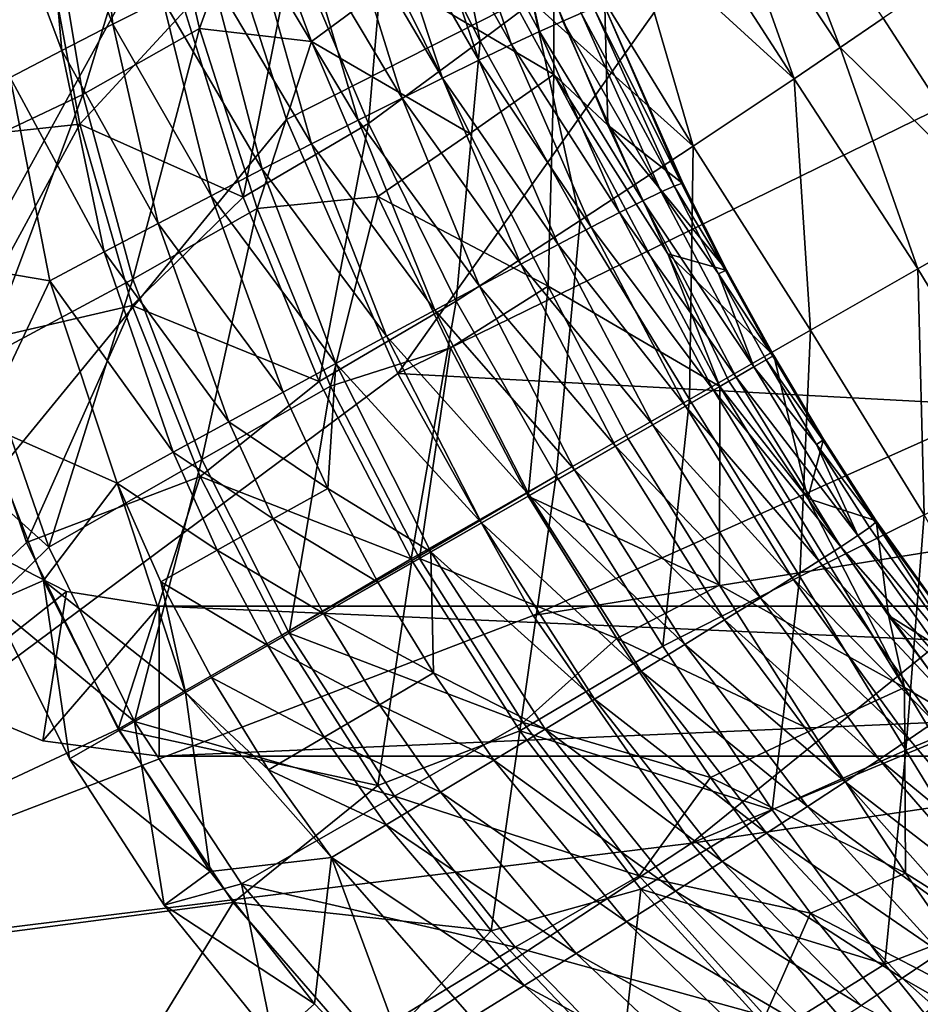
# Model space of a CAD drawing. Header units: metres. Extents: x 0 to 1651, y -1070 to 0.
# Tile 3 of 32: x 61 to 182, y -852 to -720. Entities that reach past the tile are written whole.
import ezdxf

# ---------------------------------------------------------------- set-up
doc = ezdxf.new("R2010")
doc.units = ezdxf.units.M

msp = doc.modelspace()

# ---------------------------------------------------------------- linework, layer by layer
at = {"layer": 'None'}
for points in [[(3, -3, -3), (75.179558, -551.954224, -3), (3, -848.547241, -3)], [(75.179558, -551.954224, -3), (72.377548, -588.828552, -3), (3, -848.547241, -3)], [(3, -848.547241, -3), (72.377548, -588.828552, -3), (73.181656, -625.800476, -3)], [(73.181656, -625.800476, -3), (77.586143, -662.517883, -3), (3, -848.547241, -3)], [(77.586143, -662.517883, -3), (85.550461, -698.630737, -3), (3, -848.547241, -3)], [(110.837463, -699.90979, 5.547221), (122.79969, -723.372314, 6.174097), (116.921562, -694.779907, -5.04779)], [(116.921562, -694.779907, -5.04779), (122.79969, -723.372314, 6.174097), (129.779373, -718.163391, -5.567976)], [(170.841705, -724.221558, -58.118008), (159.606064, -695.022339, -68.083855), (154.344696, -699.247498, -55.125313)], [(170.841705, -724.221558, -58.118008), (176.554886, -720.309753, -71.941742), (159.606064, -695.022339, -68.083855)], [(3, -848.547241, -3), (85.550461, -698.630737, -3), (96.999779, -733.794312, -3)], [(157.767044, -702.949646, -103.900948), (96.999779, -733.794312, -3), (85.550461, -698.630737, -3)], [(164.708801, -728.373657, -44.54126), (154.344696, -699.247498, -55.125313), (148.723572, -703.67865, -42.378471)], [(164.708801, -728.373657, -44.54126), (170.841705, -724.221558, -58.118008), (154.344696, -699.247498, -55.125313)], [(97.885536, -710.618286, 26.003605), (107.899841, -734.328674, 28.777878), (110.837463, -699.90979, 5.547221)], [(107.899841, -734.328674, 28.777878), (122.79969, -723.372314, 6.174097), (110.837463, -699.90979, 5.547221)], [(111.825775, -767.672852, -3), (96.999779, -733.794312, -3), (157.767044, -702.949646, -103.900948)], [(234.564911, -707.552551, -204.824524), (111.825775, -767.672852, -3), (157.767044, -702.949646, -103.900948)], [(142.750168, -708.311462, -29.859489), (164.708801, -728.373657, -44.54126), (148.723572, -703.67865, -42.378471)], [(111.825775, -767.672852, -3), (234.564911, -707.552551, -204.824524), (192.409927, -772.002747, -103.900711)], [(47.964088, -736.721741), (64.722137, -708.901001, 39.946297), (46.098457, -709.042419)], [(69.402351, -734.408325, 46.206059), (64.722137, -708.901001, 39.946297), (47.964088, -736.721741)], [(64.722137, -708.901001, 39.946297), (69.402351, -734.408325, 46.206059), (83.422607, -719.260925, 44.652653)], [(136.432571, -713.141357, -17.584181), (151.219467, -737.378479, -18.203728), (142.750168, -708.311462, -29.859489)], [(151.219467, -737.378479, -18.203728), (164.708801, -728.373657, -44.54126), (142.750168, -708.311462, -29.859489)], [(83.422607, -719.260925, 44.652653), (91.221489, -744.148438, 49.772732), (97.885536, -710.618286, 26.003605)], [(91.221489, -744.148438, 49.772732), (107.899841, -734.328674, 28.777878), (97.885536, -710.618286, 26.003605)], [(129.779373, -718.163391, -5.567976), (151.219467, -737.378479, -18.203728), (136.432571, -713.141357, -17.584181)], [(193.598755, -746.594299, -72.529678), (181.840195, -716.642883, -85.993217), (176.554886, -720.309753, -71.941742)], [(122.79969, -723.372314, 6.174097), (136.164597, -747.279541, 6.925126), (129.779373, -718.163391, -5.567976)], [(129.779373, -718.163391, -5.567976), (136.164597, -747.279541, 6.925126), (151.219467, -737.378479, -18.203728)], [(69.402351, -734.408325, 46.206059), (91.221489, -744.148438, 49.772732), (83.422607, -719.260925, 44.652653)], [(170.841705, -724.221558, -58.118008), (193.598755, -746.594299, -72.529678), (176.554886, -720.309753, -71.941742)], [(107.899841, -734.328674, 28.777878), (119.631584, -758.026978, 30.707067), (122.79969, -723.372314, 6.174097)], [(119.631584, -758.026978, 30.707067), (136.164597, -747.279541, 6.925126), (122.79969, -723.372314, 6.174097)], [(164.708801, -728.373657, -44.54126), (181.163849, -753.713745, -44.46983), (170.841705, -724.221558, -58.118008)], [(181.163849, -753.713745, -44.46983), (193.598755, -746.594299, -72.529678), (170.841705, -724.221558, -58.118008)], [(151.219467, -737.378479, -18.203728), (166.850967, -761.908447, -17.624781), (164.708801, -728.373657, -44.54126)], [(166.850967, -761.908447, -17.624781), (181.163849, -753.713745, -44.46983), (164.708801, -728.373657, -44.54126)], [(96.999779, -733.794312, -3), (111.825775, -767.672852, -3), (3, -848.547241, -3)], [(53.39386, -763.927246), (69.402351, -734.408325, 46.206059), (47.964088, -736.721741)], [(76.397804, -758.592346, 50.596828), (69.402351, -734.408325, 46.206059), (53.39386, -763.927246)], [(69.402351, -734.408325, 46.206059), (76.397804, -758.592346, 50.596828), (91.221489, -744.148438, 49.772732)], [(91.221489, -744.148438, 49.772732), (101.344109, -768.74353, 52.935604), (107.899841, -734.328674, 28.777878)], [(101.344109, -768.74353, 52.935604), (119.631584, -758.026978, 30.707067), (107.899841, -734.328674, 28.777878)], [(136.164597, -747.279541, 6.925126), (150.748871, -771.127502, 7.838922), (151.219467, -737.378479, -18.203728)], [(151.219467, -737.378479, -18.203728), (150.748871, -771.127502, 7.838922), (166.850967, -761.908447, -17.624781)], [(76.397804, -758.592346, 50.596828), (101.344109, -768.74353, 52.935604), (91.221489, -744.148438, 49.772732)], [(181.163849, -753.713745, -44.46983), (196.767563, -779.407959, -42.857048), (193.598755, -746.594299, -72.529678)], [(119.631584, -758.026978, 30.707067), (132.957489, -781.313721, 31.763296), (136.164597, -747.279541, 6.925126)], [(132.957489, -781.313721, 31.763296), (150.748871, -771.127502, 7.838922), (136.164597, -747.279541, 6.925126)], [(166.850967, -761.908447, -17.624781), (182.039291, -786.519775, -16.380093), (181.163849, -753.713745, -44.46983)], [(182.039291, -786.519775, -16.380093), (196.767563, -779.407959, -42.857048), (181.163849, -753.713745, -44.46983)], [(62.296574, -790.202087), (76.397804, -758.592346, 50.596828), (53.39386, -763.927246)], [(85.486557, -781.390747, 53.169479), (76.397804, -758.592346, 50.596828), (62.296574, -790.202087)], [(76.397804, -758.592346, 50.596828), (85.486557, -781.390747, 53.169479), (101.344109, -768.74353, 52.935604)], [(101.344109, -768.74353, 52.935604), (113.587196, -792.403931, 53.999908), (119.631584, -758.026978, 30.707067)], [(113.587196, -792.403931, 53.999908), (132.957489, -781.313721, 31.763296), (119.631584, -758.026978, 30.707067)], [(150.748871, -771.127502, 7.838922), (165.452667, -794.74353, 8.575167), (166.850967, -761.908447, -17.624781)], [(165.452667, -794.74353, 8.575167), (182.039291, -786.519775, -16.380093), (166.850967, -761.908447, -17.624781)], [(62.296574, -790.202087), (53.39386, -763.927246), (0, -850)], [(3, -848.547241, -3), (111.825775, -767.672852, -3), (129.887375, -799.942749, -3)], [(129.887375, -799.942749, -3), (111.825775, -767.672852, -3), (192.409927, -772.002747, -103.900711)], [(85.486557, -781.390747, 53.169479), (113.587196, -792.403931, 53.999908), (101.344109, -768.74353, 52.935604)], [(132.957489, -781.313721, 31.763296), (147.160934, -804.011658, 31.784348), (150.748871, -771.127502, 7.838922)], [(147.160934, -804.011658, 31.784348), (165.452667, -794.74353, 8.575167), (150.748871, -771.127502, 7.838922)], [(129.887375, -799.942749, -3), (192.409927, -772.002747, -103.900711), (203.017899, -788.222839, -103.889374)], [(74.522682, -815.104797), (85.486557, -781.390747, 53.169479), (62.296574, -790.202087)], [(96.366394, -802.559021, 53.990116), (85.486557, -781.390747, 53.169479), (74.522682, -815.104797)], [(85.486557, -781.390747, 53.169479), (96.366394, -802.559021, 53.990116), (113.587196, -792.403931, 53.999908)], [(132.957489, -781.313721, 31.763296), (113.587196, -792.403931, 53.999908), (113.705109, -792.609497, 53.999989)], [(113.705109, -792.609497, 53.999989), (128.083603, -815.310669, 52.935139), (132.957489, -781.313721, 31.763296)], [(128.083603, -815.310669, 52.935139), (147.160934, -804.011658, 31.784348), (132.957489, -781.313721, 31.763296)], [(182.039291, -786.519775, -16.380093), (165.452667, -794.74353, 8.575167), (179.56044, -817.916992, 8.684208)], [(195.877029, -811.047974, -14.937061), (182.039291, -786.519775, -16.380093), (179.56044, -817.916992, 8.684208)], [(151.012009, -830.295898, -3), (129.887375, -799.942749, -3), (203.017899, -788.222839, -103.889374)], [(151.012009, -830.295898, -3), (203.017899, -788.222839, -103.889374), (214.36615, -803.950012, -103.873421)], [(0, -850), (74.522682, -815.104797), (62.296574, -790.202087)], [(96.366394, -802.559021, 53.990116), (113.705109, -792.609497, 53.999989), (113.587196, -792.403931, 53.999908)], [(96.366394, -802.559021, 53.990116), (109.163536, -822.626526, 53.169846), (113.705109, -792.609497, 53.999989)], [(109.163536, -822.626526, 53.169846), (128.083603, -815.310669, 52.935139), (113.705109, -792.609497, 53.999989)], [(165.452667, -794.74353, 8.575167), (147.160934, -804.011658, 31.784348), (161.767731, -825.841736, 30.47802)], [(179.56044, -817.916992, 8.684208), (165.452667, -794.74353, 8.575167), (161.767731, -825.841736, 30.47802)], [(151.012009, -830.295898, -3), (3, -848.547241, -3), (129.887375, -799.942749, -3)], [(109.163536, -822.626526, 53.169846), (96.366394, -802.559021, 53.990116), (74.522682, -815.104797)], [(147.160934, -804.011658, 31.784348), (128.083603, -815.310669, 52.935139), (161.767731, -825.841736, 30.47802)], [(226.424957, -819.149719, -103.852684), (151.012009, -830.295898, -3), (214.36615, -803.950012, -103.873421)], [(179.56044, -817.916992, 8.684208), (193.184525, -840.099609, 8.239292), (195.877029, -811.047974, -14.937061)], [(89.866814, -838.217163), (74.522682, -815.104797), (0, -850)], [(109.163536, -822.626526, 53.169846), (74.522682, -815.104797), (89.866814, -838.217163)], [(109.163536, -822.626526, 53.169846), (124.271591, -841.969055, 50.597534), (128.083603, -815.310669, 52.935139)], [(124.271591, -841.969055, 50.597534), (144.223038, -836.449707, 49.771191), (128.083603, -815.310669, 52.935139)], [(128.083603, -815.310669, 52.935139), (144.223038, -836.449707, 49.771191), (161.767731, -825.841736, 30.47802)], [(161.767731, -825.841736, 30.47802), (176.777924, -846.436462, 27.906801), (179.56044, -817.916992, 8.684208)], [(176.777924, -846.436462, 27.906801), (193.184525, -840.099609, 8.239292), (179.56044, -817.916992, 8.684208)], [(174.997589, -858.442993, -3), (151.012009, -830.295898, -3), (226.424957, -819.149719, -103.852684)], [(239.164581, -833.787292, -103.826981), (174.997589, -858.442993, -3), (226.424957, -819.149719, -103.852684)], [(124.271591, -841.969055, 50.597534), (109.163536, -822.626526, 53.169846), (89.866814, -838.217163)], [(161.767731, -825.841736, 30.47802), (144.223038, -836.449707, 49.771191), (176.777924, -846.436462, 27.906801)], [(59.714558, -890.204834, -3), (3, -848.547241, -3), (151.012009, -830.295898, -3)], [(174.997589, -858.442993, -3), (59.714558, -890.204834, -3), (151.012009, -830.295898, -3)], [(174.997589, -858.442993, -3), (239.164581, -833.787292, -103.826981), (252.555298, -847.828186, -103.796143)], [(124.271591, -841.969055, 50.597534), (141.631668, -860.202332, 46.207027), (144.223038, -836.449707, 49.771191)], [(141.631668, -860.202332, 46.207027), (161.786331, -855.729248, 44.650078), (144.223038, -836.449707, 49.771191)], [(144.223038, -836.449707, 49.771191), (161.786331, -855.729248, 44.650078), (176.777924, -846.436462, 27.906801)], [(56.930256, -891.935608), (89.866814, -838.217163), (0, -850)], [(108.071251, -859.15094), (89.866814, -838.217163), (56.930256, -891.935608)], [(124.271591, -841.969055, 50.597534), (89.866814, -838.217163), (108.071251, -859.15094)], [(193.184525, -840.099609, 8.239292), (176.777924, -846.436462, 27.906801), (192.171997, -865.495239, 24.172157)], [(141.631668, -860.202332, 46.207027), (124.271591, -841.969055, 50.597534), (108.071251, -859.15094)], [(176.777924, -846.436462, 27.906801), (161.786331, -855.729248, 44.650078), (192.171997, -865.495239, 24.172157)], [(201.614578, -884.115967, -3), (174.997589, -858.442993, -3), (252.555298, -847.828186, -103.796143)]]:
    msp.add_3dface(points, dxfattribs=at)
at = {"layer": 'None0'}
for points in [[(56.488792, -791.050354, -410), (50.000202, -810.651184, -410), (67.639519, -796.731934, -410)], [(50.000202, -810.651184, -430), (56.488792, -791.050354, -430), (67.639519, -796.731934, -430)], [(67.639519, -796.731934, -430), (56.488792, -791.050354, -430), (67.639519, -796.731934, -410)], [(56.488792, -791.050354, -430), (56.488792, -791.050354, -410), (67.639519, -796.731934, -410)], [(50.000202, -810.651184, -410), (64.471062, -816.645203, -410), (67.639519, -796.731934, -410)], [(64.471062, -816.645203, -430), (50.000202, -810.651184, -430), (67.639519, -796.731934, -430)], [(67.639519, -796.731934, -410), (64.471062, -816.645203, -410), (80.000198, -798.689636, -410)], [(64.471062, -816.645203, -430), (67.639519, -796.731934, -430), (80.000198, -798.689636, -430)], [(80.000198, -798.689636, -430), (67.639519, -796.731934, -430), (80.000198, -798.689636, -410)], [(67.639519, -796.731934, -430), (67.639519, -796.731934, -410), (80.000198, -798.689636, -410)], [(64.471062, -816.645203, -410), (80.000198, -818.689636, -410), (80.000198, -798.689636, -410)], [(80.000198, -818.689636, -430), (64.471062, -816.645203, -430), (80.000198, -798.689636, -430)], [(80.000198, -798.689636, -410), (80.000198, -818.689636, -410), (540.000183, -818.689636, -410)], [(80.000198, -798.689636, -410), (540.000183, -818.689636, -410), (540.000183, -798.689636, -410)], [(540.000183, -798.689636, -410), (540.000183, -798.689636, -430), (80.000198, -798.689636, -410)], [(540.000183, -798.689636, -430), (80.000198, -798.689636, -430), (80.000198, -798.689636, -410)], [(540.000183, -818.689636, -430), (80.000198, -818.689636, -430), (540.000183, -798.689636, -430)], [(80.000198, -818.689636, -430), (80.000198, -798.689636, -430), (540.000183, -798.689636, -430)], [(50.000202, -810.651184, -430), (64.471062, -816.645203, -430), (50.000202, -810.651184, -410)], [(64.471062, -816.645203, -430), (64.471062, -816.645203, -410), (50.000202, -810.651184, -410)], [(64.471062, -816.645203, -430), (80.000198, -818.689636, -430), (64.471062, -816.645203, -410)], [(80.000198, -818.689636, -430), (80.000198, -818.689636, -410), (64.471062, -816.645203, -410)], [(80.000198, -818.689636, -430), (540.000183, -818.689636, -430), (80.000198, -818.689636, -410)], [(540.000183, -818.689636, -430), (540.000183, -818.689636, -410), (80.000198, -818.689636, -410)]]:
    msp.add_3dface(points, dxfattribs=at)
at = {"layer": 'None012'}
for points in [[(110.441376, -687.144897, 3.988795), (132.646912, -717.563538, -2.131491), (132.615707, -727.810852, 4.178916)], [(110.441376, -687.144897, 3.988795), (132.615707, -727.810852, 4.178916), (111.33567, -715.206177, 19.275747)], [(70.959145, -695.00531, 60.079956), (64.682053, -698.215576, 62.196568), (73.803612, -721.089417, 71.901772)], [(80.463966, -717.698914, 69.501335), (70.959145, -695.00531, 60.079956), (73.803612, -721.089417, 71.901772)], [(130.713501, -722.070862, 37.942345), (125.050369, -696.659851, 23.290276), (118.455734, -699.453247, 36.751694)], [(130.713501, -722.070862, 37.942345), (133.819901, -720.67572, 30.599131), (125.050369, -696.659851, 23.290276)], [(133.819901, -720.67572, 30.599131), (136.266418, -719.641724, 22.945543), (125.050369, -696.659851, 23.290276)], [(64.682053, -698.215576, 62.196568), (58.325356, -701.525635, 63.778385), (67.008484, -724.59613, 73.67321)], [(73.803612, -721.089417, 71.901772), (64.682053, -698.215576, 62.196568), (67.008484, -724.59613, 73.67321)], [(65.69352, -705.682495, 38.590614), (79.767525, -697.716553, 38.398468), (69.821175, -730.488953, 44.885761)], [(79.767525, -697.716553, 38.398468), (85.399269, -721.682678, 44.755642), (69.821175, -730.488953, 44.885761)], [(85.399269, -721.682678, 44.755642), (79.767525, -697.716553, 38.398468), (92.413628, -702.172058, 30.10371)], [(126.977814, -723.813843, 44.911793), (118.455734, -699.453247, 36.751694), (114.319176, -701.307739, 42.924568)], [(126.977814, -723.813843, 44.911793), (130.713501, -722.070862, 37.942345), (118.455734, -699.453247, 36.751694)], [(67.008484, -724.59613, 73.67321), (58.325356, -701.525635, 63.778385), (60.141129, -728.189697, 74.810493)], [(100.318527, -723.404968, 33.598019), (85.399269, -721.682678, 44.755642), (92.413628, -702.172058, 30.10371)], [(100.318527, -723.404968, 33.598019), (92.413628, -702.172058, 30.10371), (111.33567, -715.206177, 19.275747)], [(122.649315, -725.888, 51.447456), (114.319176, -701.307739, 42.924568), (109.673615, -703.447083, 48.66264)], [(122.649315, -725.888, 51.447456), (126.977814, -723.813843, 44.911793), (114.319176, -701.307739, 42.924568)], [(117.769951, -728.273315, 57.493309), (109.673615, -703.447083, 48.66264), (104.5625, -705.853027, 53.923374)], [(117.769951, -728.273315, 57.493309), (122.649315, -725.888, 51.447456), (109.673615, -703.447083, 48.66264)], [(51.036949, -739.346802, 2.499999), (48.865532, -712.233154, 2.499999), (65.69352, -705.682495, 38.590614)], [(69.821175, -730.488953, 44.885761), (51.036949, -739.346802, 2.499999), (65.69352, -705.682495, 38.590614)], [(112.386879, -730.947083, 62.99794), (104.5625, -705.853027, 53.923374), (99.033287, -708.504822, 58.668541)], [(112.386879, -730.947083, 62.99794), (117.769951, -728.273315, 57.493309), (104.5625, -705.853027, 53.923374)], [(106.551941, -733.883667, 67.915123), (99.033287, -708.504822, 58.668541), (93.137093, -711.379761, 62.86462)], [(106.551941, -733.883667, 67.915123), (112.386879, -730.947083, 62.99794), (99.033287, -708.504822, 58.668541)], [(100.321251, -737.055176, 72.204292), (93.137093, -711.379761, 62.86462), (86.928276, -714.453186, 66.483208)], [(100.321251, -737.055176, 72.204292), (106.551941, -733.883667, 67.915123), (93.137093, -711.379761, 62.86462)], [(86.928276, -714.453186, 66.483208), (80.463966, -717.698914, 69.501335), (93.7547, -740.431396, 75.831055)], [(93.7547, -740.431396, 75.831055), (100.321251, -737.055176, 72.204292), (86.928276, -714.453186, 66.483208)], [(111.33567, -715.206177, 19.275747), (121.427177, -735.66333, 20.384518), (100.318527, -723.404968, 33.598019)], [(111.33567, -715.206177, 19.275747), (132.615707, -727.810852, 4.178916), (121.427177, -735.66333, 20.384518)], [(86.915352, -743.980469, 78.767548), (80.463966, -717.698914, 69.501335), (73.803612, -721.089417, 71.901772)], [(80.463966, -717.698914, 69.501335), (86.915352, -743.980469, 78.767548), (93.7547, -740.431396, 75.831055)], [(132.646912, -717.563538, -2.131491), (139.817078, -734.548523, 0.200634), (132.615707, -727.810852, 4.178916)], [(139.433487, -718.787598, -1.207664), (139.817078, -734.548523, 0.200634), (132.646912, -717.563538, -2.131491)], [(148.665756, -742.686157, 18.111546), (138.02858, -718.978821, 15.047648), (136.266418, -719.641724, 22.945543)], [(139.433487, -718.787598, -1.207664), (138.02858, -718.978821, 15.047648), (149.645264, -742.317078, 9.672698)], [(149.645264, -742.317078, 9.672698), (138.02858, -718.978821, 15.047648), (148.665756, -742.686157, 18.111546)], [(149.645264, -742.317078, 9.672698), (149.882462, -742.362671, 1.152276), (139.433487, -718.787598, -1.207664)], [(139.433487, -718.787598, -1.207664), (149.882462, -742.362671, 1.152276), (139.817078, -734.548523, 0.200634)], [(144.526535, -744.647583, 34.425102), (133.819901, -720.67572, 30.599131), (130.713501, -722.070862, 37.942345)], [(146.953827, -743.465759, 26.388615), (136.266418, -719.641724, 22.945543), (133.819901, -720.67572, 30.599131)], [(144.526535, -744.647583, 34.425102), (146.953827, -743.465759, 26.388615), (133.819901, -720.67572, 30.599131)], [(136.266418, -719.641724, 22.945543), (146.953827, -743.465759, 26.388615), (148.665756, -742.686157, 18.111546)], [(79.868927, -747.668823, 80.992767), (73.803612, -721.089417, 71.901772), (67.008484, -724.59613, 73.67321)], [(69.821175, -730.488953, 44.885761), (85.399269, -721.682678, 44.755642), (76.487892, -755.093872, 49.586765)], [(79.868927, -747.668823, 80.992767), (86.915352, -743.980469, 78.767548), (73.803612, -721.089417, 71.901772)], [(85.399269, -721.682678, 44.755642), (93.049835, -745.663818, 49.53833), (76.487892, -755.093872, 49.586765)], [(93.049835, -745.663818, 49.53833), (85.399269, -721.682678, 44.755642), (100.318527, -723.404968, 33.598019)], [(141.407928, -746.219299, 42.144413), (130.713501, -722.070862, 37.942345), (126.977814, -723.813843, 44.911793)], [(141.407928, -746.219299, 42.144413), (144.526535, -744.647583, 34.425102), (130.713501, -722.070862, 37.942345)], [(109.178078, -744.05188, 35.904621), (93.049835, -745.663818, 49.53833), (100.318527, -723.404968, 33.598019)], [(121.427177, -735.66333, 20.384518), (109.178078, -744.05188, 35.904621), (100.318527, -723.404968, 33.598019)], [(67.008484, -724.59613, 73.67321), (60.141129, -728.189697, 74.810493), (72.683167, -751.461853, 82.492859)], [(72.683167, -751.461853, 82.492859), (79.868927, -747.668823, 80.992767), (67.008484, -724.59613, 73.67321)], [(137.628891, -748.164795, 49.472965), (126.977814, -723.813843, 44.911793), (122.649315, -725.888, 51.447456)], [(137.628891, -748.164795, 49.472965), (141.407928, -746.219299, 42.144413), (126.977814, -723.813843, 44.911793)], [(133.22673, -750.464111, 56.340958), (122.649315, -725.888, 51.447456), (117.769951, -728.273315, 57.493309)], [(133.22673, -750.464111, 56.340958), (137.628891, -748.164795, 49.472965), (122.649315, -725.888, 51.447456)], [(60.141129, -728.189697, 74.810493), (50.231182, -752.721619, 80.50219), (65.4272, -755.324158, 83.261292)], [(60.141129, -728.189697, 74.810493), (65.4272, -755.324158, 83.261292), (72.683167, -751.461853, 82.492859)], [(128.244934, -753.09375, 62.683075), (117.769951, -728.273315, 57.493309), (112.386879, -730.947083, 62.99794)], [(128.244934, -753.09375, 62.683075), (133.22673, -750.464111, 56.340958), (117.769951, -728.273315, 57.493309)], [(132.615707, -727.810852, 4.178916), (131.897903, -756.031616, 20.746317), (121.427177, -735.66333, 20.384518)], [(132.615707, -727.810852, 4.178916), (154.788605, -769.390747, 3.070055), (131.897903, -756.031616, 20.746317)], [(132.615707, -727.810852, 4.178916), (139.817078, -734.548523, 0.200634), (147.856461, -751.70929, 1.117316)], [(154.788605, -769.390747, 3.070055), (132.615707, -727.810852, 4.178916), (147.856461, -751.70929, 1.117316)], [(56.592316, -765.748413, 2.499999), (51.036949, -739.346802, 2.499999), (69.821175, -730.488953, 44.885761)], [(76.487892, -755.093872, 49.586765), (56.592316, -765.748413, 2.499999), (69.821175, -730.488953, 44.885761)], [(122.732651, -756.027161, 68.439178), (112.386879, -730.947083, 62.99794), (106.551941, -733.883667, 67.915123)], [(122.732651, -756.027161, 68.439178), (128.244934, -753.09375, 62.683075), (112.386879, -730.947083, 62.99794)], [(116.744301, -759.234619, 73.554932), (106.551941, -733.883667, 67.915123), (100.321251, -737.055176, 72.204292)], [(116.744301, -759.234619, 73.554932), (122.732651, -756.027161, 68.439178), (106.551941, -733.883667, 67.915123)], [(149.882462, -742.362671, 1.152276), (155.725296, -753.926453, 1.251065), (139.817078, -734.548523, 0.200634)], [(139.817078, -734.548523, 0.200634), (155.725296, -753.926453, 1.251065), (147.856461, -751.70929, 1.117316)], [(121.427177, -735.66333, 20.384518), (131.897903, -756.031616, 20.746317), (109.178078, -744.05188, 35.904621)], [(110.338959, -762.683716, 77.982384), (100.321251, -737.055176, 72.204292), (93.7547, -740.431396, 75.831055)], [(110.338959, -762.683716, 77.982384), (116.744301, -759.234619, 73.554932), (100.321251, -737.055176, 72.204292)], [(93.7547, -740.431396, 75.831055), (86.915352, -743.980469, 78.767548), (103.579849, -766.339844, 81.68045)], [(103.579849, -766.339844, 81.68045), (110.338959, -762.683716, 77.982384), (93.7547, -740.431396, 75.831055)], [(146.953827, -743.465759, 26.388615), (154.61026, -754.362244, 18.427418), (148.665756, -742.686157, 18.111546)], [(155.542252, -753.931519, 9.871828), (149.645264, -742.317078, 9.672698), (148.665756, -742.686157, 18.111546)], [(154.61026, -754.362244, 18.427418), (155.542252, -753.931519, 9.871828), (148.665756, -742.686157, 18.111546)], [(155.542252, -753.931519, 9.871828), (155.725296, -753.926453, 1.251065), (149.645264, -742.317078, 9.672698)], [(155.725296, -753.926453, 1.251065), (149.882462, -742.362671, 1.152276), (149.645264, -742.317078, 9.672698)], [(96.533707, -770.166138, 84.615379), (86.915352, -743.980469, 78.767548), (79.868927, -747.668823, 80.992767)], [(103.579849, -766.339844, 81.68045), (86.915352, -743.980469, 78.767548), (96.533707, -770.166138, 84.615379)], [(102.848412, -769.355225, 52.493973), (93.049835, -745.663818, 49.53833), (109.178078, -744.05188, 35.904621)], [(118.858727, -764.234436, 37.084946), (102.848412, -769.355225, 52.493973), (109.178078, -744.05188, 35.904621)], [(131.897903, -756.031616, 20.746317), (118.858727, -764.234436, 37.084946), (109.178078, -744.05188, 35.904621)], [(159.314117, -766.799683, 26.961752), (146.953827, -743.465759, 26.388615), (144.526535, -744.647583, 34.425102)], [(146.953827, -743.465759, 26.388615), (159.314117, -766.799683, 26.961752), (154.61026, -754.362244, 18.427418)], [(76.487892, -755.093872, 49.586765), (93.049835, -745.663818, 49.53833), (85.689919, -779.150208, 52.501076)], [(93.049835, -745.663818, 49.53833), (102.848412, -769.355225, 52.493973), (85.689919, -779.150208, 52.501076)], [(156.962311, -768.146179, 35.185852), (144.526535, -744.647583, 34.425102), (141.407928, -746.219299, 42.144413)], [(156.962311, -768.146179, 35.185852), (159.314117, -766.799683, 26.961752), (144.526535, -744.647583, 34.425102)], [(153.908295, -769.894714, 43.097572), (141.407928, -746.219299, 42.144413), (137.628891, -748.164795, 49.472965)], [(153.908295, -769.894714, 43.097572), (156.962311, -768.146179, 35.185852), (141.407928, -746.219299, 42.144413)], [(89.270111, -774.124268, 86.761131), (79.868927, -747.668823, 80.992767), (72.683167, -751.461853, 82.492859)], [(89.270111, -774.124268, 86.761131), (96.533707, -770.166138, 84.615379), (79.868927, -747.668823, 80.992767)], [(150.182709, -772.027771, 50.617538), (137.628891, -748.164795, 49.472965), (133.22673, -750.464111, 56.340958)], [(150.182709, -772.027771, 50.617538), (153.908295, -769.894714, 43.097572), (137.628891, -748.164795, 49.472965)], [(145.822937, -774.523926, 57.6703), (133.22673, -750.464111, 56.340958), (128.244934, -753.09375, 62.683075)], [(145.822937, -774.523926, 57.6703), (150.182709, -772.027771, 50.617538), (133.22673, -750.464111, 56.340958)], [(72.683167, -751.461853, 82.492859), (65.4272, -755.324158, 83.261292), (81.860832, -778.174622, 88.099625)], [(81.860832, -778.174622, 88.099625), (89.270111, -774.124268, 86.761131), (72.683167, -751.461853, 82.492859)], [(155.725296, -753.926453, 1.251065), (161.956894, -765.286621, 1.251065), (147.856461, -751.70929, 1.117316)], [(147.856461, -751.70929, 1.117316), (161.956894, -765.286621, 1.251065), (155.995789, -768.699585, 1.251065)], [(155.995789, -768.699585, 1.251065), (154.788605, -769.390747, 3.070055), (147.856461, -751.70929, 1.117316)], [(50.231182, -752.721619, 80.50219), (56.40099, -774.344238, 85.998833), (65.4272, -755.324158, 83.261292)], [(140.872726, -777.358093, 64.185104), (128.244934, -753.09375, 62.683075), (122.732651, -756.027161, 68.439178)], [(140.872726, -777.358093, 64.185104), (145.822937, -774.523926, 57.6703), (128.244934, -753.09375, 62.683075)], [(154.61026, -754.362244, 18.427418), (161.82399, -765.362732, 9.908803), (155.542252, -753.931519, 9.871828)], [(159.314117, -766.799683, 26.961752), (160.940125, -765.868774, 18.507793), (154.61026, -754.362244, 18.427418)], [(154.61026, -754.362244, 18.427418), (160.940125, -765.868774, 18.507793), (161.82399, -765.362732, 9.908803)], [(155.542252, -753.931519, 9.871828), (161.984192, -765.270996, 2.499999), (155.725296, -753.926453, 1.251065)], [(161.82399, -765.362732, 9.908803), (161.984192, -765.270996, 2.499999), (155.542252, -753.931519, 9.871828)], [(161.984192, -765.270996, 2.499999), (161.956894, -765.286621, 1.251065), (155.725296, -753.926453, 1.251065)], [(65.4272, -755.324158, 83.261292), (56.40099, -774.344238, 85.998833), (74.37912, -782.276794, 88.620979)], [(65.278992, -790.835938, 2.499999), (56.592316, -765.748413, 2.499999), (76.487892, -755.093872, 49.586765)], [(85.689919, -779.150208, 52.501076), (65.278992, -790.835938, 2.499999), (76.487892, -755.093872, 49.586765)], [(65.4272, -755.324158, 83.261292), (74.37912, -782.276794, 88.620979), (81.860832, -778.174622, 88.099625)], [(135.381744, -780.501892, 70.096581), (122.732651, -756.027161, 68.439178), (116.744301, -759.234619, 73.554932)], [(131.897903, -756.031616, 20.746317), (129.227493, -784.025391, 37.178787), (118.858727, -764.234436, 37.084946)], [(135.381744, -780.501892, 70.096581), (140.872726, -777.358093, 64.185104), (122.732651, -756.027161, 68.439178)], [(131.897903, -756.031616, 20.746317), (142.553787, -776.39563, 20.370127), (129.227493, -784.025391, 37.178787)], [(154.788605, -769.390747, 3.070055), (142.553787, -776.39563, 20.370127), (131.897903, -756.031616, 20.746317)], [(129.40509, -783.923767, 75.345421), (116.744301, -759.234619, 73.554932), (110.338959, -762.683716, 77.982384)], [(129.40509, -783.923767, 75.345421), (135.381744, -780.501892, 70.096581), (116.744301, -759.234619, 73.554932)], [(123.002731, -787.589355, 79.87896), (110.338959, -762.683716, 77.982384), (103.579849, -766.339844, 81.68045)], [(123.002731, -787.589355, 79.87896), (129.40509, -783.923767, 75.345421), (110.338959, -762.683716, 77.982384)], [(118.858727, -764.234436, 37.084946), (114.704025, -792.340637, 53.499882), (102.848412, -769.355225, 52.493973)], [(129.227493, -784.025391, 37.178787), (114.704025, -792.340637, 53.499882), (118.858727, -764.234436, 37.084946)], [(166.52742, -784.32019, 1.117316), (155.995789, -768.699585, 1.251065), (161.956894, -765.286621, 1.251065)], [(161.82399, -765.362732, 9.908803), (160.940125, -765.868774, 18.507793), (168.501968, -776.567078, 9.871828)], [(161.984192, -765.270996, 2.499999), (161.82399, -765.362732, 9.908803), (168.501968, -776.567078, 9.871828)], [(168.598969, -776.411743, 1.251065), (161.956894, -765.286621, 1.251065), (161.984192, -765.270996, 2.499999)], [(166.52742, -784.32019, 1.117316), (161.956894, -765.286621, 1.251065), (168.598969, -776.411743, 1.251065)], [(168.501968, -776.567078, 9.871828), (168.598969, -776.411743, 1.251065), (161.984192, -765.270996, 2.499999)], [(65.278992, -790.835938, 2.499999), (49.425598, -776.571655, 2.5), (56.592316, -765.748413, 2.499999)], [(102.497879, -782.990356, 86.102036), (103.579849, -766.339844, 81.68045), (96.533707, -770.166138, 84.615379)], [(116.238884, -791.461914, 83.651688), (103.579849, -766.339844, 81.68045), (102.497879, -782.990356, 86.102036)], [(116.238884, -791.461914, 83.651688), (123.002731, -787.589355, 79.87896), (103.579849, -766.339844, 81.68045)], [(160.940125, -765.868774, 18.507793), (159.314117, -766.799683, 26.961752), (167.658676, -777.15271, 18.427418)], [(168.501968, -776.567078, 9.871828), (160.940125, -765.868774, 18.507793), (167.658676, -777.15271, 18.427418)], [(159.314117, -766.799683, 26.961752), (156.962311, -768.146179, 35.185852), (173.179581, -789.271912, 26.388615)], [(167.658676, -777.15271, 18.427418), (159.314117, -766.799683, 26.961752), (173.179581, -789.271912, 26.388615)], [(85.689919, -779.150208, 52.501076), (102.848412, -769.355225, 52.493973), (97.347313, -802.278015, 53.499901)], [(102.848412, -769.355225, 52.493973), (114.704025, -792.340637, 53.499882), (97.347313, -802.278015, 53.499901)], [(156.962311, -768.146179, 35.185852), (153.908295, -769.894714, 43.097572), (170.931564, -790.766846, 34.425102)], [(155.995789, -768.699585, 1.251065), (166.52742, -784.32019, 1.117316), (154.788605, -769.390747, 3.070055)], [(173.179581, -789.271912, 26.388615), (156.962311, -768.146179, 35.185852), (170.931564, -790.766846, 34.425102)], [(102.497879, -782.990356, 86.102036), (96.533707, -770.166138, 84.615379), (89.270111, -774.124268, 86.761131)], [(142.553787, -776.39563, 20.370127), (154.788605, -769.390747, 3.070055), (154.720871, -795.894409, 20.746317)], [(153.908295, -769.894714, 43.097572), (150.182709, -772.027771, 50.617538), (167.997314, -792.660583, 42.144413)], [(170.931564, -790.766846, 34.425102), (153.908295, -769.894714, 43.097572), (167.997314, -792.660583, 42.144413)], [(154.788605, -769.390747, 3.070055), (179.421417, -809.562195, 4.178916), (154.720871, -795.894409, 20.746317)], [(166.52742, -784.32019, 1.117316), (179.421417, -809.562195, 4.178916), (154.788605, -769.390747, 3.070055)], [(150.182709, -772.027771, 50.617538), (145.822937, -774.523926, 57.6703), (164.406418, -794.934692, 49.472965)], [(167.997314, -792.660583, 42.144413), (150.182709, -772.027771, 50.617538), (164.406418, -794.934692, 49.472965)], [(57.621147, -798.305969, 2.5), (64.584953, -795.253784, 89.349136), (56.40099, -774.344238, 85.998833)], [(56.40099, -774.344238, 85.998833), (64.584953, -795.253784, 89.349136), (74.37912, -782.276794, 88.620979)], [(95.19944, -787.063538, 88.247482), (89.270111, -774.124268, 86.761131), (81.860832, -778.174622, 88.099625)], [(95.19944, -787.063538, 88.247482), (102.497879, -782.990356, 86.102036), (89.270111, -774.124268, 86.761131)], [(145.822937, -774.523926, 57.6703), (140.872726, -777.358093, 64.185104), (160.194946, -797.567017, 56.340958)], [(164.406418, -794.934692, 49.472965), (145.822937, -774.523926, 57.6703), (160.194946, -797.567017, 56.340958)], [(57.621147, -798.305969, 2.5), (49.425598, -776.571655, 2.5), (65.278992, -790.835938, 2.499999)], [(154.720871, -795.894409, 20.746317), (129.227493, -784.025391, 37.178787), (142.553787, -776.39563, 20.370127)], [(175.613464, -787.304688, 1.152276), (166.52742, -784.32019, 1.117316), (168.598969, -776.411743, 1.251065)], [(168.501968, -776.567078, 9.871828), (167.658676, -777.15271, 18.427418), (175.53273, -787.532349, 9.672698)], [(167.658676, -777.15271, 18.427418), (173.179581, -789.271912, 26.388615), (174.718567, -788.190247, 18.111546)], [(167.658676, -777.15271, 18.427418), (174.718567, -788.190247, 18.111546), (175.53273, -787.532349, 9.672698)], [(175.613464, -787.304688, 1.152276), (168.598969, -776.411743, 1.251065), (168.501968, -776.567078, 9.871828)], [(175.53273, -787.532349, 9.672698), (175.613464, -787.304688, 1.152276), (168.501968, -776.567078, 9.871828)], [(81.860832, -778.174622, 88.099625), (74.37912, -782.276794, 88.620979), (87.752556, -791.224304, 89.554688)], [(87.752556, -791.224304, 89.554688), (95.19944, -787.063538, 88.247482), (81.860832, -778.174622, 88.099625)], [(140.872726, -777.358093, 64.185104), (135.381744, -780.501892, 70.096581), (155.405106, -800.531982, 62.683075)], [(160.194946, -797.567017, 56.340958), (140.872726, -777.358093, 64.185104), (155.405106, -800.531982, 62.683075)], [(76.708855, -814.09436, 2.499999), (65.278992, -790.835938, 2.499999), (85.689919, -779.150208, 52.501076)], [(97.347313, -802.278015, 53.499901), (76.708855, -814.09436, 2.499999), (85.689919, -779.150208, 52.501076)], [(135.381744, -780.501892, 70.096581), (129.40509, -783.923767, 75.345421), (150.084778, -803.800659, 68.439178)], [(155.405106, -800.531982, 62.683075), (135.381744, -780.501892, 70.096581), (150.084778, -803.800659, 68.439178)], [(74.37912, -782.276794, 88.620979), (64.584953, -795.253784, 89.349136), (83.494591, -810.209229, 90.499451)], [(74.37912, -782.276794, 88.620979), (80.231468, -795.430664, 90.011551), (87.752556, -791.224304, 89.554688)], [(80.231468, -795.430664, 90.011551), (74.37912, -782.276794, 88.620979), (83.494591, -810.209229, 90.499451)], [(109.181427, -795.502563, 86.625763), (102.497879, -782.990356, 86.102036), (95.19944, -787.063538, 88.247482)], [(109.181427, -795.502563, 86.625763), (116.238884, -791.461914, 83.651688), (102.497879, -782.990356, 86.102036)], [(114.704025, -792.340637, 53.499882), (129.227493, -784.025391, 37.178787), (141.045792, -802.986572, 37.084946)], [(129.40509, -783.923767, 75.345421), (123.002731, -787.589355, 79.87896), (144.287109, -807.341125, 73.554932)], [(141.045792, -802.986572, 37.084946), (129.227493, -784.025391, 37.178787), (154.720871, -795.894409, 20.746317)], [(150.084778, -803.800659, 68.439178), (129.40509, -783.923767, 75.345421), (144.287109, -807.341125, 73.554932)], [(177.256653, -799.940857, 0.200634), (166.52742, -784.32019, 1.117316), (175.613464, -787.304688, 1.152276)], [(166.52742, -784.32019, 1.117316), (177.256653, -799.940857, 0.200634), (179.421417, -809.562195, 4.178916)], [(101.901154, -799.670776, 88.771339), (95.19944, -787.063538, 88.247482), (87.752556, -791.224304, 89.554688)], [(101.901154, -799.670776, 88.771339), (109.181427, -795.502563, 86.625763), (95.19944, -787.063538, 88.247482)], [(123.002731, -787.589355, 79.87896), (116.238884, -791.461914, 83.651688), (138.069916, -811.118896, 77.982384)], [(144.287109, -807.341125, 73.554932), (123.002731, -787.589355, 79.87896), (138.069916, -811.118896, 77.982384)], [(174.718567, -788.190247, 18.111546), (189.778336, -809.365479, 15.047648), (175.53273, -787.532349, 9.672698)], [(190.65451, -808.250671, -1.207664), (175.613464, -787.304688, 1.152276), (175.53273, -787.532349, 9.672698)], [(189.778336, -809.365479, 15.047648), (190.65451, -808.250671, -1.207664), (175.53273, -787.532349, 9.672698)], [(190.65451, -808.250671, -1.207664), (177.256653, -799.940857, 0.200634), (175.613464, -787.304688, 1.152276)], [(173.179581, -789.271912, 26.388615), (189.778336, -809.365479, 15.047648), (174.718567, -788.190247, 18.111546)], [(188.31456, -810.5495, 22.945543), (173.179581, -789.271912, 26.388615), (170.931564, -790.766846, 34.425102)], [(188.31456, -810.5495, 22.945543), (189.778336, -809.365479, 15.047648), (173.179581, -789.271912, 26.388615)], [(76.708855, -814.09436, 2.499999), (57.621147, -798.305969, 2.5), (65.278992, -790.835938, 2.499999)], [(87.752556, -791.224304, 89.554688), (80.231468, -795.430664, 90.011551), (94.47113, -803.924744, 90.066902)], [(94.47113, -803.924744, 90.066902), (101.901154, -799.670776, 88.771339), (87.752556, -791.224304, 89.554688)], [(116.238884, -791.461914, 83.651688), (109.181427, -795.502563, 86.625763), (116.588196, -807.600647, 86.102036)], [(138.069916, -811.118896, 77.982384), (116.238884, -791.461914, 83.651688), (131.495163, -815.096985, 81.68045)], [(116.238884, -791.461914, 83.651688), (116.588196, -807.600647, 86.102036), (131.495163, -815.096985, 81.68045)], [(170.931564, -790.766846, 34.425102), (167.997314, -792.660583, 42.144413), (186.184326, -812.135925, 30.599131)], [(186.184326, -812.135925, 30.599131), (188.31456, -810.5495, 22.945543), (170.931564, -790.766846, 34.425102)], [(97.347313, -802.278015, 53.499901), (114.704025, -792.340637, 53.499882), (128.524414, -814.201172, 52.493973)], [(128.524414, -814.201172, 52.493973), (114.704025, -792.340637, 53.499882), (141.045792, -802.986572, 37.084946)], [(183.408524, -814.108521, 37.942345), (167.997314, -792.660583, 42.144413), (164.406418, -794.934692, 49.472965)], [(167.997314, -792.660583, 42.144413), (183.408524, -814.108521, 37.942345), (186.184326, -812.135925, 30.599131)], [(57.621147, -798.305969, 2.5), (68.042351, -819.056213, 2.5), (64.584953, -795.253784, 89.349136)], [(68.042351, -819.056213, 2.5), (74.723732, -815.230896, 90.499458), (64.584953, -795.253784, 89.349136)], [(64.584953, -795.253784, 89.349136), (74.723732, -815.230896, 90.499458), (83.494591, -810.209229, 90.499451)], [(80.231468, -795.430664, 90.011551), (86.965912, -808.221802, 90.499451), (94.47113, -803.924744, 90.066902)], [(86.965912, -808.221802, 90.499451), (80.231468, -795.430664, 90.011551), (83.494591, -810.209229, 90.499451)], [(109.181427, -795.502563, 86.625763), (101.901154, -799.670776, 88.771339), (116.588196, -807.600647, 86.102036)], [(164.406418, -794.934692, 49.472965), (160.194946, -797.567017, 56.340958), (180.014191, -816.447693, 44.911793)], [(164.406418, -794.934692, 49.472965), (180.014191, -816.447693, 44.911793), (183.408524, -814.108521, 37.942345)], [(166.985367, -815.235718, 20.384518), (141.045792, -802.986572, 37.084946), (154.720871, -795.894409, 20.746317)], [(154.720871, -795.894409, 20.746317), (179.421417, -809.562195, 4.178916), (166.985367, -815.235718, 20.384518)], [(176.034195, -819.130554, 51.447456), (160.194946, -797.567017, 56.340958), (155.405106, -800.531982, 62.683075)], [(160.194946, -797.567017, 56.340958), (176.034195, -819.130554, 51.447456), (180.014191, -816.447693, 44.911793)], [(76.708855, -814.09436, 2.499999), (68.042351, -819.056213, 2.5), (57.621147, -798.305969, 2.5)], [(101.901154, -799.670776, 88.771339), (94.47113, -803.924744, 90.066902), (109.380707, -811.832703, 88.247482)], [(116.588196, -807.600647, 86.102036), (101.901154, -799.670776, 88.771339), (109.380707, -811.832703, 88.247482)], [(155.405106, -800.531982, 62.683075), (150.084778, -803.800659, 68.439178), (171.506927, -822.130859, 57.493309)], [(171.506927, -822.130859, 57.493309), (176.034195, -819.130554, 51.447456), (155.405106, -800.531982, 62.683075)], [(188.274353, -814.723022, -2.131491), (177.256653, -799.940857, 0.200634), (206.766388, -827.788513, -6.618952)], [(177.256653, -799.940857, 0.200634), (190.65451, -808.250671, -1.207664), (206.766388, -827.788513, -6.618952)], [(177.256653, -799.940857, 0.200634), (188.274353, -814.723022, -2.131491), (179.421417, -809.562195, 4.178916)], [(97.347313, -802.278015, 53.499901), (111.390846, -824.039734, 52.501076), (76.708855, -814.09436, 2.499999)], [(111.390846, -824.039734, 52.501076), (97.347313, -802.278015, 53.499901), (128.524414, -814.201172, 52.493973)], [(128.524414, -814.201172, 52.493973), (141.045792, -802.986572, 37.084946), (153.550064, -821.552429, 35.904621)], [(153.550064, -821.552429, 35.904621), (141.045792, -802.986572, 37.084946), (166.985367, -815.235718, 20.384518)], [(94.47113, -803.924744, 90.066902), (86.965912, -808.221802, 90.499451), (102.022514, -816.148376, 89.554688)], [(109.380707, -811.832703, 88.247482), (94.47113, -803.924744, 90.066902), (102.022514, -816.148376, 89.554688)], [(166.475922, -825.419556, 62.99794), (150.084778, -803.800659, 68.439178), (144.287109, -807.341125, 73.554932)], [(150.084778, -803.800659, 68.439178), (166.475922, -825.419556, 62.99794), (171.506927, -822.130859, 57.493309)], [(144.287109, -807.341125, 73.554932), (138.069916, -811.118896, 77.982384), (160.989487, -828.964844, 67.915123)], [(160.989487, -828.964844, 67.915123), (166.475922, -825.419556, 62.99794), (144.287109, -807.341125, 73.554932)], [(94.587471, -820.505005, 90.011551), (86.965912, -808.221802, 90.499451), (83.494591, -810.209229, 90.499451)], [(102.022514, -816.148376, 89.554688), (86.965912, -808.221802, 90.499451), (94.587471, -820.505005, 90.011551)], [(116.588196, -807.600647, 86.102036), (109.380707, -811.832703, 88.247482), (124.628288, -819.236389, 84.615379)], [(131.495163, -815.096985, 81.68045), (116.588196, -807.600647, 86.102036), (124.628288, -819.236389, 84.615379)], [(179.421417, -809.562195, 4.178916), (179.518463, -834.294922, 19.275747), (166.985367, -815.235718, 20.384518)], [(179.421417, -809.562195, 4.178916), (188.274353, -814.723022, -2.131491), (203.265411, -849.272278, 3.988795)], [(179.421417, -809.562195, 4.178916), (203.265411, -849.272278, 3.988795), (179.518463, -834.294922, 19.275747)], [(83.494591, -810.209229, 90.499451), (74.723732, -815.230896, 90.499458), (86.818909, -834.087891, 89.349136)], [(94.587471, -820.505005, 90.011551), (83.494591, -810.209229, 90.499451), (102.968422, -832.211182, 88.620979)], [(83.494591, -810.209229, 90.499451), (86.818909, -834.087891, 89.349136), (102.968422, -832.211182, 88.620979)], [(155.100159, -832.732544, 72.204292), (138.069916, -811.118896, 77.982384), (131.495163, -815.096985, 81.68045)], [(138.069916, -811.118896, 77.982384), (155.100159, -832.732544, 72.204292), (160.989487, -828.964844, 67.915123)], [(109.380707, -811.832703, 88.247482), (102.022514, -816.148376, 89.554688), (117.537628, -823.496582, 86.761131)], [(124.628288, -819.236389, 84.615379), (109.380707, -811.832703, 88.247482), (117.537628, -823.496582, 86.761131)], [(80.661308, -838.548157, 2.5), (68.042351, -819.056213, 2.5), (76.708855, -814.09436, 2.499999)], [(86.818909, -834.087891, 89.349136), (74.723732, -815.230896, 90.499458), (68.042351, -819.056213, 2.5)], [(111.390846, -824.039734, 52.501076), (90.980171, -835.725891, 2.499999), (76.708855, -814.09436, 2.499999)], [(90.980171, -835.725891, 2.499999), (80.661308, -838.548157, 2.5), (76.708855, -814.09436, 2.499999)], [(111.390846, -824.039734, 52.501076), (128.524414, -814.201172, 52.493973), (143.994995, -834.645142, 49.53833)], [(131.495163, -815.096985, 81.68045), (124.628288, -819.236389, 84.615379), (148.864197, -836.686218, 75.831055)], [(143.994995, -834.645142, 49.53833), (128.524414, -814.201172, 52.493973), (153.550064, -821.552429, 35.904621)], [(148.864197, -836.686218, 75.831055), (155.100159, -832.732544, 72.204292), (131.495163, -815.096985, 81.68045)], [(179.518463, -834.294922, 19.275747), (153.550064, -821.552429, 35.904621), (166.985367, -815.235718, 20.384518)], [(180.014191, -816.447693, 44.911793), (196.708115, -836.129639, 36.751694), (183.408524, -814.108521, 37.942345)], [(102.022514, -816.148376, 89.554688), (94.587471, -820.505005, 90.011551), (110.293686, -827.835754, 88.099625)], [(117.537628, -823.496582, 86.761131), (102.022514, -816.148376, 89.554688), (110.293686, -827.835754, 88.099625)], [(180.014191, -816.447693, 44.911793), (176.034195, -819.130554, 51.447456), (196.708115, -836.129639, 36.751694)], [(80.661308, -838.548157, 2.5), (86.818909, -834.087891, 89.349136), (68.042351, -819.056213, 2.5)], [(142.341125, -840.787659, 78.767548), (124.628288, -819.236389, 84.615379), (117.537628, -823.496582, 86.761131)], [(124.628288, -819.236389, 84.615379), (142.341125, -840.787659, 78.767548), (148.864197, -836.686218, 75.831055)], [(193.014709, -838.758118, 42.924568), (176.034195, -819.130554, 51.447456), (171.506927, -822.130859, 57.493309)], [(176.034195, -819.130554, 51.447456), (193.014709, -838.758118, 42.924568), (196.708115, -836.129639, 36.751694)], [(110.293686, -827.835754, 88.099625), (94.587471, -820.505005, 90.011551), (102.968422, -832.211182, 88.620979)], [(143.994995, -834.645142, 49.53833), (153.550064, -821.552429, 35.904621), (166.870483, -839.645325, 33.598019)], [(166.870483, -839.645325, 33.598019), (153.550064, -821.552429, 35.904621), (179.518463, -834.294922, 19.275747)], [(171.506927, -822.130859, 57.493309), (166.475922, -825.419556, 62.99794), (188.817932, -841.681335, 48.66264)], [(188.817932, -841.681335, 48.66264), (193.014709, -838.758118, 42.924568), (171.506927, -822.130859, 57.493309)], [(111.390846, -824.039734, 52.501076), (127.478172, -844.153992, 49.586765), (90.980171, -835.725891, 2.499999)], [(117.537628, -823.496582, 86.761131), (110.293686, -827.835754, 88.099625), (135.593079, -844.997131, 80.992767)], [(127.478172, -844.153992, 49.586765), (111.390846, -824.039734, 52.501076), (143.994995, -834.645142, 49.53833)], [(135.593079, -844.997131, 80.992767), (142.341125, -840.787659, 78.767548), (117.537628, -823.496582, 86.761131)], [(184.155579, -844.871094, 53.923374), (166.475922, -825.419556, 62.99794), (160.989487, -828.964844, 67.915123)], [(166.475922, -825.419556, 62.99794), (184.155579, -844.871094, 53.923374), (188.817932, -841.681335, 48.66264)], [(110.293686, -827.835754, 88.099625), (102.968422, -832.211182, 88.620979), (128.684204, -849.273804, 82.492859)], [(110.293686, -827.835754, 88.099625), (128.684204, -849.273804, 82.492859), (135.593079, -844.997131, 80.992767)], [(160.989487, -828.964844, 67.915123), (155.100159, -832.732544, 72.204292), (179.069534, -848.296936, 58.668541)], [(179.069534, -848.296936, 58.668541), (184.155579, -844.871094, 53.923374), (160.989487, -828.964844, 67.915123)], [(102.968422, -832.211182, 88.620979), (86.818909, -834.087891, 89.349136), (100.707863, -851.731079, 85.998833)], [(102.968422, -832.211182, 88.620979), (100.707863, -851.731079, 85.998833), (116.231453, -867.998352, 80.50219)], [(102.968422, -832.211182, 88.620979), (121.680069, -853.575989, 83.261292), (128.684204, -849.273804, 82.492859)], [(121.680069, -853.575989, 83.261292), (102.968422, -832.211182, 88.620979), (116.231453, -867.998352, 80.50219)], [(173.605286, -851.92627, 62.86462), (155.100159, -832.732544, 72.204292), (148.864197, -836.686218, 75.831055)], [(155.100159, -832.732544, 72.204292), (173.605286, -851.92627, 62.86462), (179.069534, -848.296936, 58.668541)], [(100.707863, -851.731079, 85.998833), (86.818909, -834.087891, 89.349136), (80.661308, -838.548157, 2.5)], [(127.478172, -844.153992, 49.586765), (143.994995, -834.645142, 49.53833), (160.802902, -853.383423, 44.755642)], [(160.802902, -853.383423, 44.755642), (143.994995, -834.645142, 49.53833), (166.870483, -839.645325, 33.598019)], [(192.511047, -852.959595, 17.399239), (166.870483, -839.645325, 33.598019), (179.518463, -834.294922, 19.275747)], [(203.265411, -849.272278, 3.988795), (192.511047, -852.959595, 17.399239), (179.518463, -834.294922, 19.275747)], [(95.255707, -856.618958, 2.5), (80.661308, -838.548157, 2.5), (90.980171, -835.725891, 2.499999)], [(127.478172, -844.153992, 49.586765), (108.217659, -855.917725, 2.499999), (90.980171, -835.725891, 2.499999)], [(108.217659, -855.917725, 2.499999), (95.255707, -856.618958, 2.5), (90.980171, -835.725891, 2.499999)], [(148.864197, -836.686218, 75.831055), (142.341125, -840.787659, 78.767548), (167.811569, -855.724731, 66.483208)], [(167.811569, -855.724731, 66.483208), (173.605286, -851.92627, 62.86462), (148.864197, -836.686218, 75.831055)], [(95.255707, -856.618958, 2.5), (100.707863, -851.731079, 85.998833), (80.661308, -838.548157, 2.5)], [(160.802902, -853.383423, 44.755642), (166.870483, -839.645325, 33.598019), (181.179596, -857.211609, 30.10371)], [(181.179596, -857.211609, 30.10371), (166.870483, -839.645325, 33.598019), (192.511047, -852.959595, 17.399239)], [(161.739929, -859.656311, 69.501335), (142.341125, -840.787659, 78.767548), (135.593079, -844.997131, 80.992767)], [(142.341125, -840.787659, 78.767548), (161.739929, -859.656311, 69.501335), (167.811569, -855.724731, 66.483208)], [(127.478172, -844.153992, 49.586765), (145.322067, -862.359558, 44.885761), (108.217659, -855.917725, 2.499999)], [(145.322067, -862.359558, 44.885761), (127.478172, -844.153992, 49.586765), (160.802902, -853.383423, 44.755642)], [(135.593079, -844.997131, 80.992767), (128.684204, -849.273804, 82.492859), (155.444199, -863.683655, 71.901772)], [(155.444199, -863.683655, 71.901772), (161.739929, -859.656311, 69.501335), (135.593079, -844.997131, 80.992767)], [(184.155579, -844.871094, 53.923374), (179.069534, -848.296936, 58.668541), (202.721481, -861.86853, 41.831875)], [(128.684204, -849.273804, 82.492859), (121.680069, -853.575989, 83.261292), (148.980011, -867.768433, 73.67321)], [(128.684204, -849.273804, 82.492859), (148.980011, -867.768433, 73.67321), (155.444199, -863.683655, 71.901772)], [(179.069534, -848.296936, 58.668541), (173.605286, -851.92627, 62.86462), (198.09024, -865.058472, 46.446766)], [(202.721481, -861.86853, 41.831875), (179.069534, -848.296936, 58.668541), (198.09024, -865.058472, 46.446766)], [(116.231453, -867.998352, 80.50219), (100.707863, -851.731079, 85.998833), (95.255707, -856.618958, 2.5)]]:
    msp.add_3dface(points, dxfattribs=at)

doc.saveas('drawing.dxf')
